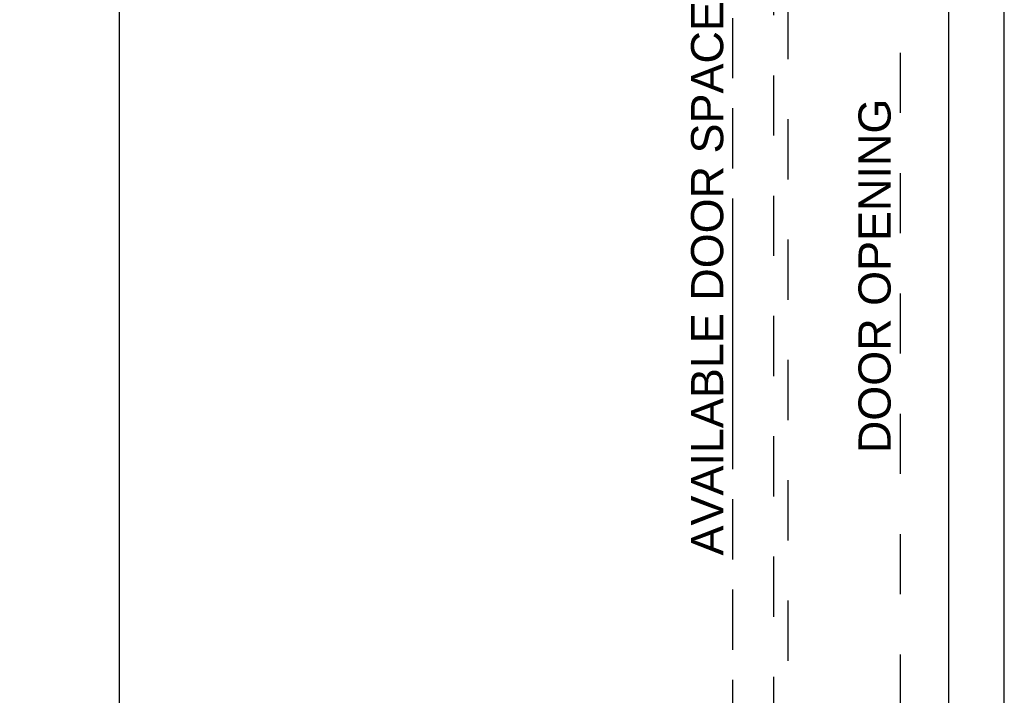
# Model space of a CAD drawing. Header units: inches. Extents: x 0 to 184, y 0 to 119.
# Tile 5 of 11: x 70 to 87, y 59 to 70. Entities that reach past the tile are written whole.
import ezdxf

# ---------------------------------------------------------------- set-up
doc = ezdxf.new("R2010")
doc.units = ezdxf.units.IN
doc.header["$LTSCALE"] = 10.098
doc.header["$MEASUREMENT"] = 0
doc.linetypes.add('HIDDEN', pattern=[0.2, 0.1, -0.1])
doc.linetypes.add('PHANTOM', pattern=[0.8, 0.45, -0.05, 0.1, -0.05, 0.1, -0.05])
doc.layers.get('0').update_dxf_attribs({"linetype": 'CONTINUOUS'})
for name, color, linetype in [('AVAILABLE_DOOR_SPACE', 7, 'CONTINUOUS'), ('DEFAULT_2', 8, 'HIDDEN'), ('DIMENSIONS', 7, 'CONTINUOUS')]:
    doc.layers.add(name, color=color, linetype=linetype)
doc.styles.get("Standard").update_dxf_attribs({"font": 'arial.ttf'})
doc.dimstyles.new('DIMSTYLE_1', dxfattribs={"dimtxt": 0.81, "dimasz": 1.08, "dimexe": 0.09, "dimexo": 0.07, "dimgap": 0.0375, "dimtad": 0, "dimtih": 1, "dimtoh": 1, "dimzin": 4, "dimdsep": 46, "dimtxsty": 'Standard', "dimblk": '_FILLED', "dimblk1": '_FILLED', "dimblk2": '_FILLED', "dimcen": 0.09, "dimazin": 1, "dimtfac": 1, "dimtdec": 3, "dimtofl": 0, "dimtmove": 0, "dimatfit": 3, "dimldrblk": '_FILLED', "dimfxl": 1, "dimtolj": 1, "dimtzin": 4, "dimarcsym": 0})

# ---------------------------------------------------------------- blocks, each defined once
blk = doc.blocks.new('_FILLED')
at = {"color": 0, "linetype": 'ByBlock'}
blk.add_solid([(0, 0), (-1, 0.2), (-1, -0.2)], dxfattribs=at)
blk = doc.blocks.new('*D12')
at = {"layer": 'DIMENSIONS', "color": 2, "linetype": 'Continuous'}
for p, q in [((53.057, 55.796), (65.893, 55.796)), ((82.37, 55.796), (69.534, 55.796))]:
    blk.add_line(p, q, dxfattribs=at)
at = {"layer": 'DIMENSIONS', "color": 2, "linetype": 'Continuous', "xscale": 1.08, "yscale": 1.08, "zscale": 1.08, "rotation": 180}
blk.add_blockref('_FILLED', (53.057, 55.796), dxfattribs=at)
at = {"layer": 'DIMENSIONS', "color": 2, "linetype": 'Continuous', "xscale": 1.08, "yscale": 1.08, "zscale": 1.08}
blk.add_blockref('_FILLED', (82.37, 55.796), dxfattribs=at)
at = {"layer": 'DIMENSIONS', "color": 2, "linetype": 'Continuous', "insert": (67.714, 56.201), "char_height": 0.81, "width": 2.83048, "attachment_point": 2, "line_spacing_factor": 0.9}
blk.add_mtext('29.31', dxfattribs=at)
blk = doc.blocks.new('*D15')
at = {"layer": 'DIMENSIONS', "color": 2, "linetype": 'Continuous'}
for p, q in [((71.01, 75.293), (73.051, 75.293)), ((72.079, 75.293), (72.079, 45.978)), ((72.079, 15.043), (72.079, 44.358)), ((71.01, 15.043), (73.051, 15.043))]:
    blk.add_line(p, q, dxfattribs=at)
at = {"layer": 'DIMENSIONS', "color": 2, "linetype": 'Continuous', "xscale": 1.08, "yscale": 1.08, "zscale": 1.08}
for p, rotation in [((72.079, 75.293), 90), ((72.079, 15.043), 270)]:
    blk.add_blockref('_FILLED', p, dxfattribs=dict(at, rotation=rotation))
at = {"layer": 'DIMENSIONS', "color": 2, "linetype": 'Continuous', "insert": (72.079, 45.573), "char_height": 0.81, "width": 2.83048, "attachment_point": 2, "line_spacing_factor": 0.9}
blk.add_mtext('60.25', dxfattribs=at)

msp = doc.modelspace()

# ---------------------------------------------------------------- linework, layer by layer
at = {"color": 3, "linetype": 'Continuous'}
for p, q in [((86.932, 7.272), (86.932, 79.064)), ((85.995, 76.314), (85.995, 14.022))]:
    msp.add_line(p, q, dxfattribs=at)
at = {"layer": 'AVAILABLE_DOOR_SPACE', "color": 4, "linetype": 'PHANTOM'}
msp.add_line((82.37, 75.293), (82.37, 46.043), dxfattribs=at)
at = {"layer": 'DEFAULT_2', "color": 8, "linetype": 'HIDDEN'}
for p, q in [((85.182, 75.72), (85.182, 14.616)), ((83.057, 75.341), (83.057, 47.339)), ((83.307, 47.339), (83.307, 75.341))]:
    msp.add_line(p, q, dxfattribs=at)

# ---------------------------------------------------------------- texts
at = {"layer": 'DIMENSIONS', "color": 2, "linetype": 'Continuous', "char_height": 0.54, "attachment_point": 2, "rotation": 90, "line_spacing_factor": 0.9}
for s, insert, width in [('AVAILABLE DOOR SPACE', (81.675, 65.876), 9.2884), ('DOOR OPENING', (84.485, 65.916), 5.94201)]:
    msp.add_mtext(s, dxfattribs=dict(at, insert=insert, width=width))

# ---------------------------------------------------------------- dimensions: what is measured, and where the dimension line sits
at = {"layer": 'DIMENSIONS', "color": 2, "linetype": 'Continuous'}
dim = msp.add_linear_dim(base=(82.37, 55.796), p1=(53.057, 75.293), p2=(82.37, 46.043), dimstyle='DIMSTYLE_1', dxfattribs=at)
dim.commit()
dim.dimension.update_dxf_attribs({"geometry": '*D12', "text_midpoint": (67.625, 55.792), "dimtype": 160})
dim = msp.add_linear_dim(base=(72.079, 15.043), p1=(70.94, 75.293), p2=(70.94, 15.043), angle=270, dimstyle='DIMSTYLE_1', dxfattribs=at)
dim.commit()
dim.dimension.update_dxf_attribs({"geometry": '*D15', "text_midpoint": (72.075, 45.164), "dimtype": 160})

doc.saveas('drawing.dxf')
